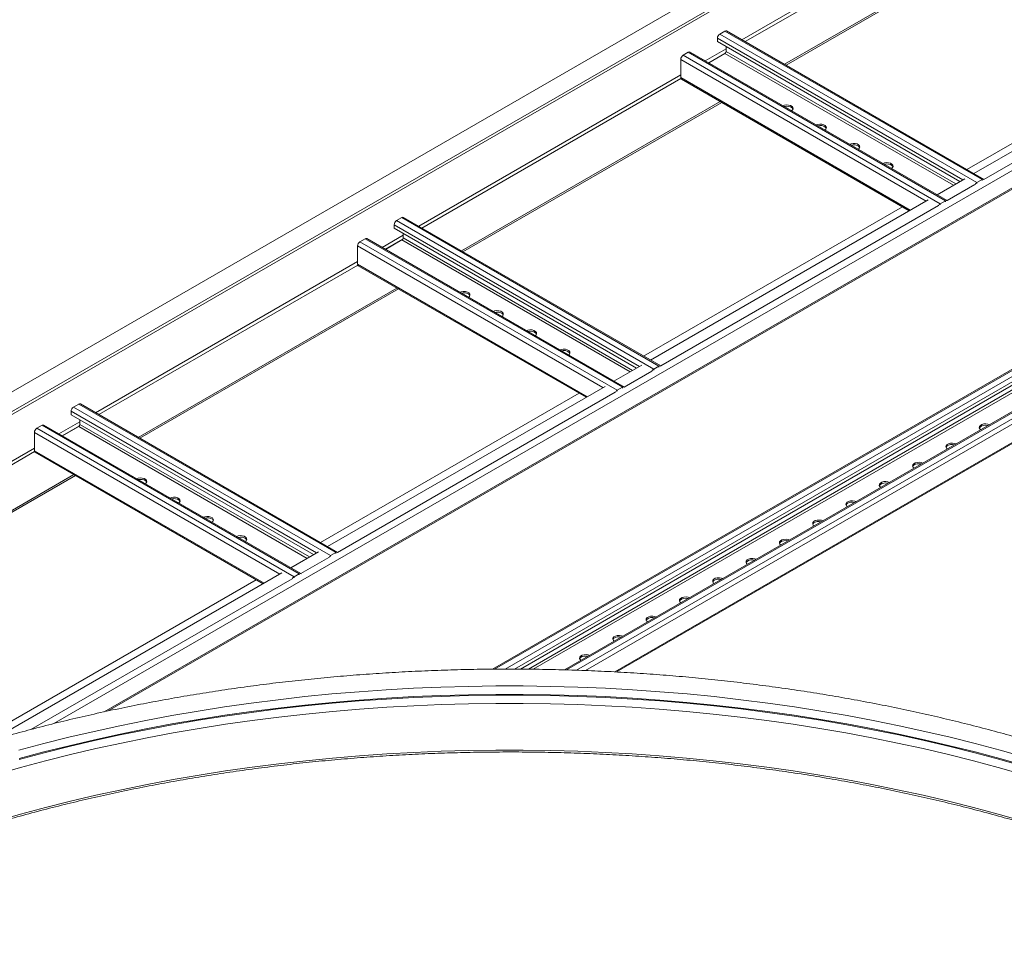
# Model space of a CAD drawing. Header units: millimetres. Extents: x -6 to 5206, y -8403 to -276.
# Tile 51 of 65: x 1122 to 1644, y -2501 to -2011. Entities that reach past the tile are written whole.
import ezdxf

# ---------------------------------------------------------------- set-up
doc = ezdxf.new("R2010")
doc.units = ezdxf.units.MM

msp = doc.modelspace()

# ---------------------------------------------------------------- linework, layer by layer
at = {"color": 7, "linetype": 'Continuous', "lineweight": 15}
for p, q in [((1945.48, -1730.3), (679.76, -2460.98)), ((684.31, -2468.86), (1950.03, -1738.18)), ((678.87, -2473.47), (1944.59, -1742.79)), ((1527.53, -2034.45), (1664.83, -1955.19)), ((1528.38, -2034.94), (1665.68, -1955.68)), ((1624.27, -2090.29), (1761.56, -2011.03)), ((1627.94, -2092.42), (1775.26, -2007.37)), ((1168.72, -2377.6), (1800.68, -2012.78)), ((1633.31, -2095.51), (1496.83, -2016.73)), ((1491.9, -2020.62), (1491.9, -2022.41)), ((1495.93, -2016.82), (1493.18, -2018.41)), ((1493.18, -2018.41), (1629.65, -2097.19)), ((1495.93, -2016.82), (1632.41, -2095.6)), ((1491.9, -2022.41), (1620.55, -2096.68)), ((1496.57, -2027.59), (1496.57, -2025.11)), ((1472.46, -2031.84), (1472.46, -2041.51)), ((1476.49, -2028.04), (1473.73, -2029.64)), ((1473.73, -2029.64), (1610.2, -2108.42)), ((1476.49, -2028.04), (1612.96, -2106.83)), ((1613.86, -2106.74), (1477.39, -2027.96)), ((1487.3, -2033.68), (1495.93, -2028.69)), ((1472.83, -2042.33), (1593.76, -2112.15)), ((1356.06, -2133.44), (1493.36, -2054.18)), ((1356.91, -2133.93), (1494.21, -2054.67)), ((1608.5, -2103.64), (1623.23, -2095.14)), ((1632.41, -2095.6), (1629.65, -2097.19)), ((1452.79, -2189.28), (1590.09, -2110.02)), ((1456.47, -2191.41), (1603.78, -2106.36)), ((1612.96, -2106.83), (1610.2, -2108.42)), ((1324.46, -2115.81), (1321.7, -2117.4)), ((1324.46, -2115.81), (1460.93, -2194.59)), ((1461.83, -2194.5), (1325.36, -2115.72)), ((1320.43, -2119.6), (1320.43, -2121.4)), ((1321.7, -2117.4), (1458.17, -2196.18)), ((1320.43, -2121.4), (1449.08, -2195.67)), ((1325.1, -2126.58), (1325.1, -2124.1)), ((1300.99, -2130.83), (1300.99, -2140.5)), ((1305.02, -2127.03), (1302.26, -2128.63)), ((1302.26, -2128.63), (1438.73, -2207.41)), ((1305.02, -2127.03), (1441.49, -2205.82)), ((1442.39, -2205.73), (1305.92, -2126.94)), ((1315.83, -2132.67), (1324.46, -2127.68)), ((1754.3, -2135.09), (1372.61, -2355.43)), ((1301.36, -2141.32), (1422.29, -2211.14)), ((1387.42, -2355.41), (1756.38, -2142.41)), ((1184.59, -2232.43), (1321.88, -2153.17)), ((1185.44, -2232.92), (1322.73, -2153.66)), ((1761.89, -2153.16), (1410.87, -2355.79)), ((1438.38, -2356.92), (1763.68, -2169.13)), ((1437.02, -2202.63), (1451.76, -2194.13)), ((1460.93, -2194.59), (1458.17, -2196.18)), ((1281.32, -2288.27), (1418.62, -2209.01)), ((1284.99, -2290.4), (1432.31, -2205.35)), ((1441.49, -2205.82), (1438.73, -2207.41)), ((1152.99, -2214.8), (1150.23, -2216.39)), ((1152.99, -2214.8), (1289.46, -2293.58)), ((1290.36, -2293.49), (1153.89, -2214.71)), ((1148.96, -2218.59), (1148.96, -2220.39)), ((1148.96, -2220.39), (1277.61, -2294.66)), ((1150.23, -2216.39), (1286.7, -2295.17)), ((1153.62, -2225.57), (1153.62, -2223.08)), ((1129.51, -2229.82), (1129.51, -2239.49)), ((1133.54, -2226.02), (1130.78, -2227.62)), ((1130.78, -2227.62), (1267.26, -2306.4)), ((1133.54, -2226.02), (1270.01, -2304.81)), ((1270.91, -2304.72), (1134.44, -2225.93)), ((1144.35, -2231.66), (1152.99, -2226.67)), ((1129.88, -2240.31), (1250.82, -2310.12)), ((1013.11, -2331.42), (1150.41, -2252.16)), ((1013.96, -2331.91), (1151.26, -2252.65)), ((1265.55, -2301.62), (1280.28, -2293.11)), ((1289.46, -2293.58), (1286.7, -2295.17)), ((1109.85, -2387.26), (1247.14, -2308)), ((1113.52, -2389.38), (1260.84, -2304.34)), ((1270.01, -2304.81), (1267.26, -2306.4))]:
    msp.add_line(p, q, dxfattribs=at)
at = {"color": 8, "linetype": 'Continuous', "lineweight": 15}
for p, q in [((1504.91, -2021.39), (1643.93, -1941.13)), ((1506.6, -2022.37), (1644.03, -1943.03)), ((1139.86, -2384.3), (1812.37, -1996.07)), ((1166.48, -2378.08), (1801.5, -2011.49)), ((1633.32, -2095.52), (1780.63, -2010.47)), ((1491.9, -2020.62), (1622.11, -2095.78)), ((1485.46, -2032.62), (1496.57, -2026.2)), ((1472.46, -2031.84), (1602.66, -2107.01)), ((1487.16, -2033.59), (1496.33, -2028.3)), ((1495.93, -2028.69), (1617.13, -2098.66)), ((1496.57, -2027.59), (1618.4, -2097.92)), ((1333.43, -2120.38), (1472.46, -2040.12)), ((1335.13, -2121.36), (1472.56, -2042.02)), ((1472.46, -2041.51), (1594.29, -2111.84)), ((1613.87, -2106.74), (1628.6, -2098.24)), ((1629.65, -2097.19), (1629.65, -2097.72)), ((1632.41, -2096.13), (1632.41, -2095.6)), ((1461.84, -2194.51), (1609.16, -2109.46)), ((1610.2, -2108.42), (1610.2, -2108.94)), ((1612.96, -2107.35), (1612.96, -2106.83)), ((1320.43, -2119.6), (1450.64, -2194.77)), ((1313.99, -2131.6), (1325.1, -2125.19)), ((1300.99, -2130.83), (1431.19, -2206)), ((1315.68, -2132.58), (1324.86, -2127.29)), ((1324.46, -2127.68), (1445.66, -2197.65)), ((1325.1, -2126.58), (1446.93, -2196.91)), ((1373.68, -2355.42), (1754.68, -2135.48)), ((1161.96, -2219.37), (1300.99, -2139.11)), ((1163.66, -2220.35), (1301.09, -2141.01)), ((1300.99, -2140.5), (1422.82, -2210.83)), ((1379.27, -2355.38), (1755.84, -2137.99)), ((1384.33, -2355.39), (1756.38, -2140.62)), ((1391.68, -2355.43), (1754.41, -2146.03)), ((1394.2, -2355.45), (1754.68, -2147.35)), ((1411.87, -2355.83), (1761.92, -2153.75)), ((1417.1, -2355.99), (1762.2, -2156.77)), ((1421.92, -2356.15), (1762.47, -2159.55)), ((1437.43, -2356.86), (1763.6, -2168.57)), ((1442.4, -2205.73), (1457.13, -2197.23)), ((1458.17, -2196.18), (1458.17, -2196.71)), ((1460.93, -2195.12), (1460.93, -2194.59)), ((1290.37, -2293.5), (1437.69, -2208.45)), ((1438.73, -2207.41), (1438.73, -2207.93)), ((1441.49, -2206.34), (1441.49, -2205.82)), ((1148.96, -2218.59), (1279.16, -2293.76)), ((1142.51, -2230.59), (1153.62, -2224.18)), ((1153.62, -2225.57), (1275.46, -2295.9)), ((1129.51, -2229.82), (1259.72, -2304.99)), ((1144.21, -2231.57), (1153.39, -2226.28)), ((1152.99, -2226.67), (1274.18, -2296.64)), ((990.49, -2318.36), (1129.51, -2238.1)), ((992.18, -2319.34), (1129.61, -2240)), ((1129.51, -2239.49), (1251.34, -2309.82)), ((1289.46, -2294.11), (1289.46, -2293.58)), ((1270.92, -2304.72), (1285.66, -2296.22)), ((1286.7, -2295.17), (1286.7, -2295.7)), ((1127.6, -2387.46), (1266.21, -2307.44)), ((1267.26, -2306.4), (1267.26, -2306.92)), ((1270.01, -2305.33), (1270.01, -2304.81))]:
    msp.add_line(p, q, dxfattribs=at)
at = {"color": 7, "linetype": 'Continuous', "lineweight": 15, "flags": 128}
for points in [[(1472.46, -2041.51), (1472.48, -2041.78), (1472.56, -2042.02), (1472.67, -2042.2), (1472.83, -2042.33), (1472.83, -2042.33)], [(1531.31, -2059.08), (1531.8, -2058.65), (1532.09, -2058.02), (1531.99, -2057.37), (1531.51, -2056.78), (1530.71, -2056.32), (1529.69, -2056.05), (1528.57, -2055.99), (1527.48, -2056.16), (1526.73, -2056.44)], [(1532.04, -2058.23), (1531.99, -2058.11), (1531.51, -2057.52), (1530.71, -2057.06), (1529.69, -2056.78), (1528.57, -2056.72), (1527.5, -2056.89)], [(1548.99, -2069.29), (1549.47, -2068.86), (1549.77, -2068.23), (1549.67, -2067.58), (1549.19, -2066.99), (1548.39, -2066.53), (1547.37, -2066.25), (1546.24, -2066.19), (1545.15, -2066.36), (1544.4, -2066.64)], [(1549.71, -2068.43), (1549.67, -2068.31), (1549.19, -2067.72), (1548.39, -2067.26), (1547.37, -2066.99), (1546.24, -2066.93), (1545.18, -2067.09)], [(1566.67, -2079.49), (1567.15, -2079.06), (1567.44, -2078.43), (1567.34, -2077.78), (1566.87, -2077.19), (1566.07, -2076.73), (1565.05, -2076.46), (1563.92, -2076.4), (1562.83, -2076.57), (1562.08, -2076.85)], [(1567.39, -2078.64), (1567.34, -2078.52), (1566.87, -2077.93), (1566.07, -2077.47), (1565.05, -2077.19), (1563.92, -2077.13), (1562.86, -2077.3)], [(1584.34, -2089.7), (1584.83, -2089.27), (1585.12, -2088.64), (1585.02, -2087.99), (1584.55, -2087.4), (1583.75, -2086.94), (1582.72, -2086.66), (1581.6, -2086.6), (1580.51, -2086.77), (1579.76, -2087.05)], [(1585.07, -2088.84), (1585.02, -2088.72), (1584.55, -2088.13), (1583.75, -2087.67), (1582.72, -2087.4), (1581.6, -2087.34), (1580.54, -2087.5)], [(1300.99, -2140.5), (1301.01, -2140.77), (1301.08, -2141), (1301.2, -2141.19), (1301.36, -2141.32), (1301.36, -2141.32)], [(1359.84, -2158.07), (1360.32, -2157.64), (1360.61, -2157.01), (1360.52, -2156.36), (1360.04, -2155.77), (1359.24, -2155.31), (1358.22, -2155.03), (1357.09, -2154.98), (1356, -2155.15), (1355.25, -2155.43)], [(1360.56, -2157.21), (1360.52, -2157.1), (1360.04, -2156.51), (1359.24, -2156.05), (1358.22, -2155.77), (1357.09, -2155.71), (1356.03, -2155.87)], [(1377.51, -2168.28), (1378, -2167.85), (1378.29, -2167.22), (1378.19, -2166.57), (1377.72, -2165.98), (1376.92, -2165.52), (1375.9, -2165.24), (1374.77, -2165.18), (1373.68, -2165.35), (1372.93, -2165.63)], [(1378.24, -2167.42), (1378.19, -2167.3), (1377.72, -2166.71), (1376.92, -2166.25), (1375.9, -2165.97), (1374.77, -2165.92), (1373.71, -2166.08)], [(1395.19, -2178.48), (1395.68, -2178.05), (1395.97, -2177.42), (1395.87, -2176.77), (1395.39, -2176.18), (1394.6, -2175.72), (1393.57, -2175.44), (1392.45, -2175.39), (1391.36, -2175.56), (1390.61, -2175.84)], [(1395.92, -2177.62), (1395.87, -2177.51), (1395.39, -2176.92), (1394.6, -2176.46), (1393.57, -2176.18), (1392.45, -2176.12), (1391.38, -2176.28)], [(1412.87, -2188.69), (1413.36, -2188.26), (1413.65, -2187.63), (1413.55, -2186.98), (1413.07, -2186.39), (1412.27, -2185.93), (1411.25, -2185.65), (1410.13, -2185.59), (1409.04, -2185.76), (1408.29, -2186.04)], [(1413.6, -2187.83), (1413.55, -2187.71), (1413.07, -2187.12), (1412.27, -2186.66), (1411.25, -2186.39), (1410.13, -2186.33), (1409.06, -2186.49)], [(1636.23, -2225.7), (1635.48, -2225.42), (1634.39, -2225.25), (1633.27, -2225.3), (1632.25, -2225.58), (1631.45, -2226.04), (1630.97, -2226.63), (1630.87, -2227.28), (1631.16, -2227.91), (1631.65, -2228.34)], [(1630.92, -2227.48), (1630.97, -2227.37), (1631.45, -2226.77), (1632.25, -2226.31), (1633.27, -2226.04), (1634.39, -2225.98), (1635.46, -2226.14)], [(1618.56, -2235.9), (1617.81, -2235.62), (1616.71, -2235.45), (1615.59, -2235.51), (1614.57, -2235.78), (1613.77, -2236.24), (1613.29, -2236.84), (1613.19, -2237.48), (1613.49, -2238.11), (1613.97, -2238.55)], [(1613.24, -2237.69), (1613.29, -2237.57), (1613.77, -2236.98), (1614.57, -2236.52), (1615.59, -2236.24), (1616.71, -2236.19), (1617.78, -2236.35)], [(1129.51, -2239.49), (1129.54, -2239.76), (1129.61, -2239.99), (1129.73, -2240.18), (1129.88, -2240.31), (1129.88, -2240.31)], [(1600.88, -2246.11), (1600.13, -2245.83), (1599.04, -2245.66), (1597.91, -2245.71), (1596.89, -2245.99), (1596.09, -2246.45), (1595.61, -2247.04), (1595.52, -2247.69), (1595.81, -2248.32), (1596.29, -2248.75)], [(1595.57, -2247.89), (1595.61, -2247.78), (1596.09, -2247.18), (1596.89, -2246.72), (1597.91, -2246.45), (1599.04, -2246.39), (1600.1, -2246.55)], [(1188.36, -2257.06), (1188.85, -2256.63), (1189.14, -2256), (1189.04, -2255.35), (1188.57, -2254.76), (1187.77, -2254.3), (1186.74, -2254.02), (1185.62, -2253.97), (1184.53, -2254.14), (1183.78, -2254.42)], [(1189.09, -2256.2), (1189.04, -2256.09), (1188.57, -2255.5), (1187.77, -2255.03), (1186.74, -2254.76), (1185.62, -2254.7), (1184.56, -2254.86)], [(1583.2, -2256.31), (1582.45, -2256.03), (1581.36, -2255.86), (1580.24, -2255.92), (1579.21, -2256.19), (1578.41, -2256.65), (1577.94, -2257.25), (1577.84, -2257.89), (1578.13, -2258.52), (1578.62, -2258.96)], [(1577.89, -2258.1), (1577.94, -2257.98), (1578.41, -2257.39), (1579.21, -2256.93), (1580.24, -2256.65), (1581.36, -2256.6), (1582.42, -2256.76)], [(1206.04, -2267.27), (1206.53, -2266.83), (1206.82, -2266.21), (1206.72, -2265.56), (1206.24, -2264.97), (1205.45, -2264.5), (1204.42, -2264.23), (1203.3, -2264.17), (1202.21, -2264.34), (1201.46, -2264.62)], [(1206.77, -2266.41), (1206.72, -2266.29), (1206.24, -2265.7), (1205.45, -2265.24), (1204.42, -2264.96), (1203.3, -2264.91), (1202.23, -2265.07)], [(1565.52, -2266.52), (1564.77, -2266.24), (1563.68, -2266.07), (1562.56, -2266.12), (1561.53, -2266.4), (1560.74, -2266.86), (1560.26, -2267.45), (1560.16, -2268.1), (1560.45, -2268.73), (1560.94, -2269.16)], [(1560.21, -2268.3), (1560.26, -2268.19), (1560.74, -2267.6), (1561.53, -2267.13), (1562.56, -2266.86), (1563.68, -2266.8), (1564.75, -2266.96)], [(1223.72, -2277.47), (1224.2, -2277.04), (1224.5, -2276.41), (1224.4, -2275.76), (1223.92, -2275.17), (1223.12, -2274.71), (1222.1, -2274.43), (1220.98, -2274.38), (1219.89, -2274.55), (1219.14, -2274.83)], [(1224.45, -2276.61), (1224.4, -2276.5), (1223.92, -2275.91), (1223.12, -2275.44), (1222.1, -2275.17), (1220.98, -2275.11), (1219.91, -2275.27)], [(1547.84, -2276.72), (1547.09, -2276.44), (1546, -2276.27), (1544.88, -2276.33), (1543.86, -2276.6), (1543.06, -2277.07), (1542.58, -2277.66), (1542.48, -2278.3), (1542.78, -2278.93), (1543.26, -2279.37)], [(1542.53, -2278.51), (1542.58, -2278.39), (1543.06, -2277.8), (1543.86, -2277.34), (1544.88, -2277.06), (1546, -2277.01), (1547.07, -2277.17)], [(1241.4, -2287.68), (1241.88, -2287.24), (1242.17, -2286.62), (1242.08, -2285.97), (1241.6, -2285.38), (1240.8, -2284.91), (1239.78, -2284.64), (1238.65, -2284.58), (1237.56, -2284.75), (1236.81, -2285.03)], [(1242.12, -2286.82), (1242.08, -2286.7), (1241.6, -2286.11), (1240.8, -2285.65), (1239.78, -2285.37), (1238.65, -2285.32), (1237.59, -2285.48)], [(1530.17, -2286.93), (1529.42, -2286.65), (1528.33, -2286.48), (1527.2, -2286.53), (1526.18, -2286.81), (1525.38, -2287.27), (1524.9, -2287.86), (1524.81, -2288.51), (1525.1, -2289.14), (1525.58, -2289.57)], [(1524.86, -2288.71), (1524.9, -2288.6), (1525.38, -2288.01), (1526.18, -2287.54), (1527.2, -2287.27), (1528.33, -2287.21), (1529.39, -2287.37)], [(1512.49, -2297.13), (1511.74, -2296.85), (1510.65, -2296.68), (1509.52, -2296.74), (1508.5, -2297.01), (1507.7, -2297.48), (1507.23, -2298.07), (1507.13, -2298.72), (1507.42, -2299.34), (1507.91, -2299.78)], [(1507.18, -2298.92), (1507.23, -2298.8), (1507.7, -2298.21), (1508.5, -2297.75), (1509.52, -2297.47), (1510.65, -2297.42), (1511.71, -2297.58)], [(1494.81, -2307.34), (1494.06, -2307.06), (1492.97, -2306.89), (1491.85, -2306.94), (1490.82, -2307.22), (1490.03, -2307.68), (1489.55, -2308.27), (1489.45, -2308.92), (1489.74, -2309.55), (1490.23, -2309.98)], [(1489.5, -2309.12), (1489.55, -2309.01), (1490.03, -2308.42), (1490.82, -2307.95), (1491.85, -2307.68), (1492.97, -2307.62), (1494.04, -2307.78)], [(1477.13, -2317.54), (1476.38, -2317.26), (1475.29, -2317.09), (1474.17, -2317.15), (1473.15, -2317.42), (1472.35, -2317.89), (1471.87, -2318.48), (1471.77, -2319.13), (1472.06, -2319.75), (1472.55, -2320.19)], [(1471.82, -2319.33), (1471.87, -2319.21), (1472.35, -2318.62), (1473.15, -2318.16), (1474.17, -2317.88), (1475.29, -2317.83), (1476.36, -2317.99)], [(1459.46, -2327.75), (1458.71, -2327.47), (1457.62, -2327.3), (1456.49, -2327.35), (1455.47, -2327.63), (1454.67, -2328.09), (1454.19, -2328.68), (1454.09, -2329.33), (1454.39, -2329.96), (1454.87, -2330.39)], [(1454.15, -2329.53), (1454.19, -2329.42), (1454.67, -2328.83), (1455.47, -2328.36), (1456.49, -2328.09), (1457.62, -2328.03), (1458.68, -2328.19)], [(1441.78, -2337.95), (1441.03, -2337.67), (1439.94, -2337.5), (1438.81, -2337.56), (1437.79, -2337.84), (1436.99, -2338.3), (1436.52, -2338.89), (1436.42, -2339.54), (1436.71, -2340.16), (1437.19, -2340.6)], [(1436.47, -2339.74), (1436.52, -2339.62), (1436.99, -2339.03), (1437.79, -2338.57), (1438.81, -2338.29), (1439.94, -2338.24), (1441, -2338.4)], [(1424.1, -2348.16), (1423.35, -2347.88), (1422.26, -2347.71), (1421.14, -2347.76), (1420.11, -2348.04), (1419.31, -2348.5), (1418.84, -2349.09), (1418.74, -2349.74), (1419.03, -2350.37), (1419.52, -2350.8)], [(1418.79, -2349.94), (1418.84, -2349.83), (1419.31, -2349.24), (1420.11, -2348.78), (1421.14, -2348.5), (1422.26, -2348.44), (1423.33, -2348.6)], [(1654.98, -2402.2), (1641.93, -2398.48), (1628.73, -2394.94), (1615.39, -2391.59), (1601.92, -2388.42), (1588.31, -2385.44), (1574.58, -2382.65), (1560.74, -2380.06), (1546.8, -2377.65), (1532.76, -2375.45), (1518.63, -2373.44), (1504.42, -2371.62), (1490.14, -2370.01), (1475.8, -2368.6), (1461.4, -2367.38), (1446.95, -2366.37), (1432.47, -2365.56), (1417.95, -2364.95), (1403.42, -2364.54), (1388.87, -2364.34), (1374.32, -2364.34), (1359.77, -2364.54), (1345.24, -2364.95), (1330.72, -2365.56), (1316.24, -2366.37), (1301.79, -2367.38), (1287.39, -2368.6), (1273.05, -2370.01), (1258.77, -2371.62), (1244.56, -2373.44), (1230.43, -2375.45), (1216.39, -2377.65), (1202.45, -2380.06), (1188.61, -2382.65), (1174.88, -2385.44), (1161.27, -2388.42), (1147.8, -2391.59), (1134.46, -2394.94), (1121.26, -2398.48)], [(1654.9, -2406.63), (1641.85, -2402.91), (1628.66, -2399.37), (1615.32, -2396.02), (1601.85, -2392.85), (1588.25, -2389.87), (1574.53, -2387.08), (1560.69, -2384.49), (1546.75, -2382.09), (1532.71, -2379.88), (1518.59, -2377.87), (1504.38, -2376.06), (1490.11, -2374.45), (1475.77, -2373.03), (1461.37, -2371.82), (1446.93, -2370.81), (1432.45, -2370), (1417.94, -2369.39), (1403.41, -2368.98), (1388.87, -2368.78), (1374.32, -2368.78), (1359.78, -2368.98), (1345.25, -2369.39), (1330.74, -2370), (1316.26, -2370.81), (1301.82, -2371.82), (1287.42, -2373.03), (1273.08, -2374.45), (1258.81, -2376.06), (1244.6, -2377.87), (1230.48, -2379.88), (1216.44, -2382.09), (1202.5, -2384.49), (1188.66, -2387.08), (1174.94, -2389.87), (1161.34, -2392.85), (1147.87, -2396.02), (1134.53, -2399.37), (1121.34, -2402.91)], [(1654.74, -2407.1), (1641.71, -2403.38), (1628.52, -2399.85), (1615.19, -2396.5), (1601.73, -2393.33), (1588.13, -2390.35), (1574.42, -2387.57), (1560.59, -2384.97), (1546.66, -2382.57), (1532.63, -2380.37), (1518.51, -2378.36), (1504.31, -2376.55), (1490.05, -2374.94), (1475.71, -2373.52), (1461.33, -2372.31), (1446.89, -2371.3), (1432.42, -2370.49), (1417.92, -2369.88), (1403.4, -2369.48), (1388.86, -2369.27), (1374.33, -2369.27), (1359.79, -2369.48), (1345.27, -2369.88), (1330.77, -2370.49), (1316.3, -2371.3), (1301.86, -2372.31), (1287.48, -2373.52), (1273.14, -2374.94), (1258.88, -2376.55), (1244.68, -2378.36), (1230.56, -2380.37), (1216.53, -2382.57), (1202.6, -2384.97), (1188.77, -2387.57), (1175.06, -2390.35), (1161.47, -2393.33), (1148, -2396.5), (1134.67, -2399.85), (1121.49, -2403.38)], [(1653.99, -2411.33), (1640.99, -2407.62), (1627.84, -2404.09), (1614.55, -2400.75), (1601.12, -2397.59), (1587.56, -2394.62), (1573.89, -2391.85), (1560.1, -2389.26), (1546.2, -2386.87), (1532.21, -2384.67), (1518.14, -2382.66), (1503.98, -2380.86), (1489.75, -2379.25), (1475.46, -2377.84), (1461.11, -2376.63), (1446.72, -2375.62), (1432.28, -2374.81), (1417.82, -2374.21), (1403.34, -2373.8), (1388.84, -2373.6), (1374.35, -2373.6), (1359.85, -2373.8), (1345.37, -2374.21), (1330.91, -2374.81), (1316.48, -2375.62), (1302.08, -2376.63), (1287.73, -2377.84), (1273.44, -2379.25), (1259.21, -2380.86), (1245.06, -2382.66), (1230.98, -2384.67), (1216.99, -2386.87), (1203.09, -2389.26), (1189.3, -2391.85), (1175.63, -2394.62), (1162.07, -2397.59), (1148.64, -2400.75), (1135.35, -2404.09), (1122.2, -2407.62), (1109.2, -2411.33)], [(1653.99, -2436.1), (1640.99, -2432.39), (1627.84, -2428.86), (1614.55, -2425.52), (1601.12, -2422.37), (1587.56, -2419.4), (1573.89, -2416.62), (1560.1, -2414.03), (1546.2, -2411.64), (1532.21, -2409.44), (1518.14, -2407.44), (1503.98, -2405.63), (1489.75, -2404.02), (1475.46, -2402.61), (1461.11, -2401.4), (1446.72, -2400.4), (1432.28, -2399.59), (1417.82, -2398.98), (1403.34, -2398.58), (1388.84, -2398.37), (1374.35, -2398.37), (1359.85, -2398.58), (1345.37, -2398.98), (1330.91, -2399.59), (1316.48, -2400.4), (1302.08, -2401.4), (1287.73, -2402.61), (1273.44, -2404.02), (1259.21, -2405.63), (1245.06, -2407.44), (1230.98, -2409.44), (1216.99, -2411.64), (1203.09, -2414.03), (1189.3, -2416.62), (1175.63, -2419.4), (1162.07, -2422.37), (1148.64, -2425.52), (1135.35, -2428.86), (1122.2, -2432.39), (1109.2, -2436.1)]]:
    msp.add_lwpolyline(points, dxfattribs=at)
at = {"color": 7, "linetype": 'Continuous', "lineweight": 15}
for centre, radius, start, end in [((1496.46, -2017.55), 0.905, 65.6902, 125.6224), ((1494.67, -2020.74), 2.77, 122.6042, 177.3958), ((1475.22, -2031.97), 2.77, 122.6043, 177.3958), ((1477.02, -2028.78), 0.905, 65.6901, 125.6225), ((1495.19, -2027.53), 1.38, 302.6036, 357.3954), ((1631.1, -2099.47), 2.7, 122.4508, 153.7883), ((1632.92, -2096.29), 0.857, 57.5628, 126.9373), ((1611.65, -2110.7), 2.7, 122.4508, 153.7884), ((1613.48, -2107.51), 0.857, 57.5627, 126.9373), ((1324.99, -2116.54), 0.905, 65.6898, 125.6224), ((1323.19, -2119.73), 2.77, 122.6041, 177.3959), ((1303.75, -2130.96), 2.77, 122.6046, 177.3954), ((1305.54, -2127.77), 0.905, 65.6906, 125.6222), ((1323.72, -2126.52), 1.38, 302.6043, 357.3946), ((1459.62, -2198.46), 2.7, 122.4499, 153.7894), ((1461.45, -2195.28), 0.857, 57.5629, 126.9368), ((1440.18, -2209.69), 2.7, 122.4502, 153.7891), ((1442, -2206.5), 0.857, 57.561, 126.9387), ((1153.51, -2215.53), 0.905, 65.6898, 125.6224), ((1151.72, -2218.72), 2.77, 122.6046, 177.3954), ((1152.24, -2225.51), 1.38, 302.6049, 357.394), ((1132.28, -2229.95), 2.77, 122.6049, 177.3951), ((1134.07, -2226.76), 0.905, 65.6898, 125.6224), ((1289.97, -2294.27), 0.857, 57.5648, 126.9349), ((1288.15, -2297.45), 2.7, 122.4502, 153.7891), ((1268.71, -2308.68), 2.7, 122.452, 153.7873), ((1270.53, -2305.49), 0.857, 57.5648, 126.9349)]:
    msp.add_arc(centre, radius, start, end, dxfattribs=at)
for points, knots in [([(1812.15, -2458.39), (1810.41, -2457.4), (1805.38, -2454.51), (1796.88, -2449.84), (1786.59, -2444.42), (1776.09, -2439.15), (1765.39, -2434.01), (1754.48, -2429.02), (1743.39, -2424.17), (1732.1, -2419.47), (1720.64, -2414.92), (1709, -2410.52), (1697.19, -2406.28), (1685.22, -2402.2), (1673.09, -2398.27), (1660.82, -2394.51), (1648.39, -2390.91), (1635.84, -2387.48), (1623.15, -2384.21), (1610.33, -2381.11), (1597.4, -2378.18), (1584.35, -2375.42), (1571.2, -2372.83), (1557.96, -2370.42), (1544.62, -2368.19), (1531.2, -2366.13), (1517.7, -2364.24), (1504.13, -2362.54), (1490.5, -2361.01), (1476.81, -2359.67), (1463.07, -2358.5), (1449.29, -2357.52), (1435.48, -2356.72), (1421.64, -2356.1), (1407.78, -2355.67), (1393.9, -2355.41), (1380.02, -2355.34), (1366.14, -2355.45), (1352.26, -2355.75), (1338.4, -2356.23), (1324.57, -2356.89), (1310.76, -2357.73), (1296.99, -2358.75), (1283.26, -2359.96), (1269.59, -2361.34), (1255.97, -2362.91), (1242.42, -2364.65), (1228.94, -2366.58), (1215.53, -2368.68), (1202.21, -2370.95), (1188.99, -2373.41), (1175.86, -2376.03), (1162.85, -2378.83), (1149.94, -2381.8), (1137.15, -2384.93), (1124.49, -2388.24), (1111.96, -2391.71), (1099.57, -2395.35), (1087.33, -2399.15), (1075.24, -2403.11), (1063.3, -2407.23), (1051.53, -2411.51), (1039.93, -2415.94), (1028.51, -2420.52), (1017.27, -2425.25), (1006.21, -2430.14), (995.36, -2435.16), (984.7, -2440.33), (974.24, -2445.64), (964, -2451.09), (956.3, -2455.37), (952.03, -2457.82), (951.04, -2458.39)], [0, 0, 0, 0, 0.007656, 0.022194, 0.036731, 0.051268, 0.065804, 0.08034, 0.094875, 0.10941, 0.123944, 0.138477, 0.15301, 0.167542, 0.182074, 0.196604, 0.211135, 0.225664, 0.240193, 0.254722, 0.26925, 0.283778, 0.298305, 0.312831, 0.327357, 0.341883, 0.356409, 0.370934, 0.385459, 0.399983, 0.414508, 0.429032, 0.443556, 0.45808, 0.472603, 0.487127, 0.501651, 0.516175, 0.530698, 0.545222, 0.559746, 0.57427, 0.588794, 0.603318, 0.617843, 0.632367, 0.646892, 0.661418, 0.675943, 0.69047, 0.704996, 0.719523, 0.73405, 0.748578, 0.763107, 0.777636, 0.792165, 0.806695, 0.821226, 0.835757, 0.850289, 0.864822, 0.879356, 0.89389, 0.908425, 0.92296, 0.937496, 0.952033, 0.966571, 0.981109, 0.995647, 1, 1, 1, 1]), ([(956.83, -2500.9), (958.54, -2499.92), (963.5, -2497.08), (971.89, -2492.47), (982.04, -2487.12), (992.41, -2481.91), (1002.99, -2476.84), (1013.77, -2471.91), (1024.73, -2467.12), (1035.89, -2462.48), (1047.23, -2457.99), (1058.75, -2453.64), (1070.43, -2449.46), (1082.28, -2445.42), (1094.29, -2441.54), (1106.45, -2437.83), (1118.76, -2434.27), (1131.2, -2430.88), (1143.78, -2427.65), (1156.48, -2424.59), (1169.3, -2421.7), (1182.23, -2418.98), (1195.26, -2416.43), (1208.4, -2414.05), (1221.63, -2411.85), (1234.94, -2409.82), (1248.33, -2407.97), (1261.78, -2406.3), (1275.31, -2404.8), (1288.88, -2403.49), (1302.51, -2402.35), (1316.18, -2401.39), (1329.88, -2400.62), (1343.61, -2400.03), (1357.36, -2399.62), (1371.13, -2399.39), (1384.9, -2399.34), (1398.66, -2399.47), (1412.42, -2399.79), (1426.16, -2400.29), (1439.88, -2400.97), (1453.57, -2401.83), (1467.22, -2402.87), (1480.82, -2404.09), (1494.37, -2405.5), (1507.87, -2407.08), (1521.29, -2408.84), (1534.65, -2410.77), (1547.92, -2412.88), (1561.1, -2415.17), (1574.19, -2417.63), (1587.18, -2420.26), (1600.06, -2423.07), (1612.82, -2426.04), (1625.46, -2429.18), (1637.98, -2432.48), (1650.35, -2435.96), (1662.59, -2439.59), (1674.68, -2443.38), (1686.61, -2447.34), (1698.38, -2451.45), (1709.99, -2455.71), (1721.42, -2460.12), (1732.67, -2464.69), (1743.74, -2469.4), (1754.62, -2474.26), (1765.3, -2479.26), (1775.78, -2484.39), (1786.04, -2489.67), (1796.27, -2495.16), (1802.94, -2498.96), (1806.36, -2500.9)], [0, 0, 0, 0, 0.007669, 0.022248, 0.036827, 0.051406, 0.065985, 0.080565, 0.095144, 0.109725, 0.124305, 0.138886, 0.153467, 0.168049, 0.182631, 0.197213, 0.211796, 0.226379, 0.240962, 0.255545, 0.270129, 0.284713, 0.299298, 0.313882, 0.328467, 0.343052, 0.357637, 0.372223, 0.386808, 0.401394, 0.41598, 0.430566, 0.445152, 0.459738, 0.474324, 0.48891, 0.503497, 0.518083, 0.532669, 0.547255, 0.561841, 0.576428, 0.591014, 0.605599, 0.620185, 0.634771, 0.649356, 0.663941, 0.678526, 0.693111, 0.707696, 0.72228, 0.736864, 0.751448, 0.766032, 0.780615, 0.795198, 0.809781, 0.824363, 0.838945, 0.853526, 0.868107, 0.882688, 0.897269, 0.911849, 0.926428, 0.941008, 0.955587, 0.970165, 0.984744, 1, 1, 1, 1])]:
    msp.add_open_spline(points, degree=3, knots=knots, dxfattribs=at)

doc.saveas('drawing.dxf')
